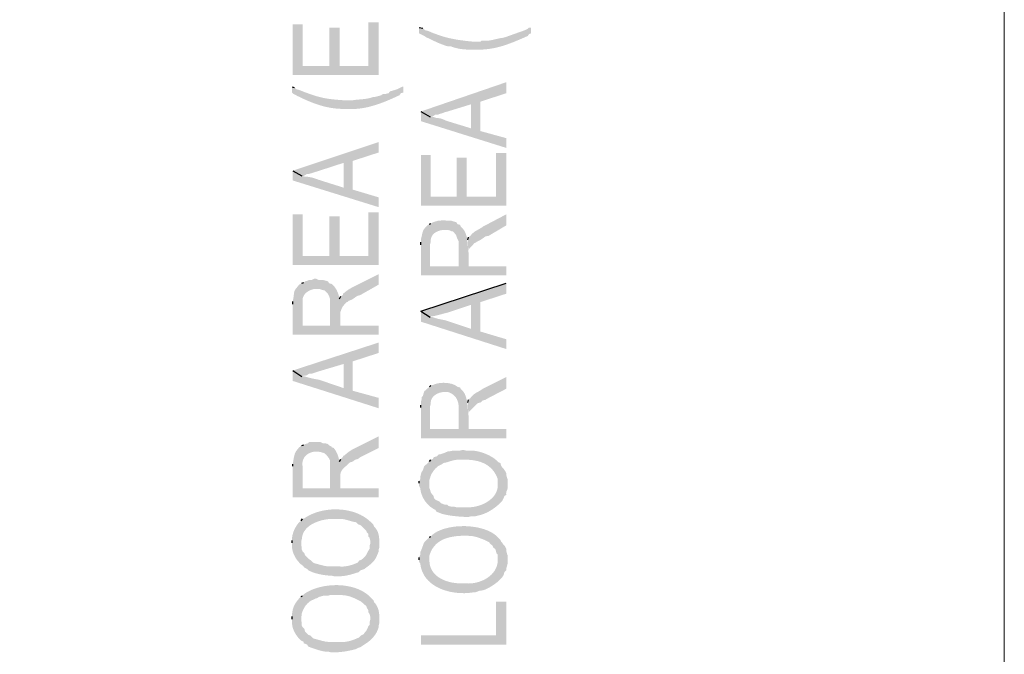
# Model space of a CAD drawing. Header units: millimetres. Extents: x 5 to 204, y 5 to 291.
# Tile 31 of 52: x 179 to 204, y 150 to 166. Entities that reach past the tile are written whole.
import ezdxf

# ---------------------------------------------------------------- set-up
doc = ezdxf.new("R2010")
doc.units = ezdxf.units.MM
doc.header["$MEASUREMENT"] = 0
doc.layers.get('0').update_dxf_attribs({"linetype": 'CONTINUOUS'})

msp = doc.modelspace()

# ---------------------------------------------------------------- hatches: boundary and pattern name
at = {"true_color": 0x000007}
for points in [[(186.361, 165.993), (186.361, 164.702), (188.546, 164.702), (188.546, 166.043), (188.281, 166.043), (188.281, 164.934), (187.553, 164.934), (187.553, 165.91), (187.288, 165.91), (187.288, 164.934), (186.61, 164.934), (186.61, 165.993)], [(189.571, 165.91), (189.571, 165.761), (189.638, 165.728), (189.704, 165.695), (189.753, 165.662), (189.753, 165.662), (189.776, 165.652), (189.798, 165.642), (189.819, 165.632), (189.84, 165.622), (189.86, 165.612), (189.88, 165.603), (189.9, 165.593), (189.919, 165.584), (189.938, 165.575), (189.957, 165.566), (189.976, 165.557), (189.995, 165.548), (190.015, 165.54), (190.034, 165.531), (190.054, 165.522), (190.073, 165.514), (190.094, 165.505), (190.114, 165.497), (190.135, 165.488), (190.157, 165.48), (190.179, 165.472), (190.202, 165.463), (190.225, 165.455), (190.25, 165.447), (190.25, 165.447), (190.316, 165.43), (190.382, 165.43), (190.382, 165.43), (190.403, 165.422), (190.424, 165.415), (190.444, 165.408), (190.465, 165.401), (190.486, 165.395), (190.507, 165.39), (190.527, 165.384), (190.548, 165.38), (190.569, 165.375), (190.59, 165.371), (190.611, 165.367), (190.633, 165.364), (190.654, 165.361), (190.675, 165.359), (190.697, 165.356), (190.718, 165.354), (190.74, 165.353), (190.762, 165.351), (190.783, 165.35), (190.805, 165.349), (190.828, 165.348), (190.85, 165.348), (190.873, 165.348), (190.895, 165.348), (190.895, 165.348), (191.011, 165.348), (191.011, 165.348), (191.072, 165.347), (191.133, 165.347), (191.192, 165.35), (191.25, 165.354), (191.308, 165.36), (191.364, 165.367), (191.42, 165.376), (191.476, 165.386), (191.53, 165.398), (191.584, 165.411), (191.638, 165.425), (191.691, 165.441), (191.745, 165.457), (191.798, 165.475), (191.85, 165.494), (191.903, 165.513), (191.956, 165.534), (192.009, 165.555), (192.062, 165.577), (192.116, 165.599), (192.17, 165.622), (192.224, 165.646), (192.279, 165.67), (192.335, 165.695), (192.335, 165.695), (192.368, 165.745), (192.417, 165.761), (192.417, 165.91), (192.368, 165.91), (192.335, 165.877), (192.269, 165.844), (192.269, 165.844), (192.246, 165.836), (192.225, 165.828), (192.204, 165.821), (192.184, 165.813), (192.164, 165.806), (192.145, 165.8), (192.126, 165.793), (192.108, 165.786), (192.09, 165.78), (192.072, 165.774), (192.054, 165.768), (192.037, 165.761), (192.019, 165.755), (192.002, 165.749), (191.984, 165.743), (191.966, 165.736), (191.947, 165.73), (191.929, 165.723), (191.91, 165.716), (191.89, 165.709), (191.87, 165.702), (191.849, 165.694), (191.828, 165.687), (191.805, 165.679), (191.805, 165.679), (191.756, 165.662), (191.689, 165.645), (191.689, 165.645), (191.669, 165.643), (191.648, 165.64), (191.627, 165.637), (191.607, 165.633), (191.586, 165.628), (191.565, 165.623), (191.544, 165.619), (191.523, 165.614), (191.502, 165.609), (191.48, 165.603), (191.459, 165.599), (191.437, 165.594), (191.415, 165.589), (191.393, 165.585), (191.371, 165.581), (191.349, 165.578), (191.326, 165.575), (191.303, 165.573), (191.28, 165.572), (191.257, 165.572), (191.233, 165.572), (191.209, 165.573), (191.185, 165.576), (191.16, 165.579), (191.16, 165.579), (191.127, 165.546), (190.994, 165.546), (190.994, 165.546), (190.932, 165.552), (190.872, 165.558), (190.815, 165.564), (190.76, 165.57), (190.708, 165.577), (190.657, 165.583), (190.608, 165.59), (190.56, 165.597), (190.513, 165.605), (190.468, 165.613), (190.423, 165.622), (190.378, 165.631), (190.334, 165.641), (190.289, 165.652), (190.244, 165.664), (190.199, 165.677), (190.153, 165.691), (190.106, 165.707), (190.057, 165.723), (190.007, 165.741), (189.955, 165.76), (189.901, 165.781), (189.845, 165.804), (189.787, 165.827), (189.787, 165.827), (189.72, 165.844), (189.671, 165.894)], [(189.621, 163.776), (189.853, 163.643), (189.869, 163.643), (189.936, 163.66), (189.985, 163.693), (190.051, 163.693), (190.084, 163.71), (190.151, 163.726), (190.233, 163.759), (190.3, 163.776), (190.895, 163.958), (190.895, 163.346), (191.127, 164.024), (191.789, 164.239), (191.789, 164.52)], [(186.345, 164.404), (186.345, 164.256), (186.378, 164.222), (186.378, 164.222), (186.43, 164.196), (186.482, 164.169), (186.534, 164.144), (186.586, 164.118), (186.639, 164.094), (186.692, 164.07), (186.745, 164.047), (186.798, 164.025), (186.852, 164.003), (186.906, 163.983), (186.96, 163.964), (187.015, 163.945), (187.07, 163.928), (187.125, 163.913), (187.181, 163.898), (187.237, 163.885), (187.294, 163.874), (187.351, 163.864), (187.408, 163.856), (187.466, 163.849), (187.524, 163.845), (187.583, 163.842), (187.642, 163.841), (187.702, 163.842), (187.702, 163.842), (187.784, 163.842), (187.784, 163.842), (187.839, 163.839), (187.893, 163.838), (187.948, 163.84), (188.003, 163.844), (188.058, 163.849), (188.114, 163.857), (188.17, 163.866), (188.226, 163.877), (188.282, 163.889), (188.337, 163.903), (188.393, 163.919), (188.448, 163.935), (188.504, 163.953), (188.558, 163.971), (188.613, 163.991), (188.667, 164.011), (188.72, 164.032), (188.773, 164.054), (188.826, 164.076), (188.877, 164.098), (188.928, 164.121), (188.978, 164.144), (189.027, 164.167), (189.075, 164.189), (189.075, 164.189), (189.108, 164.239), (189.174, 164.256), (189.174, 164.404), (189.141, 164.404), (189.075, 164.371), (189.009, 164.338), (188.959, 164.322), (188.843, 164.289), (188.794, 164.239), (188.728, 164.222), (188.661, 164.222), (188.612, 164.189), (188.562, 164.173), (188.43, 164.14), (188.397, 164.14), (188.397, 164.14), (188.374, 164.132), (188.351, 164.125), (188.328, 164.119), (188.305, 164.113), (188.281, 164.108), (188.258, 164.104), (188.235, 164.1), (188.212, 164.096), (188.188, 164.093), (188.165, 164.091), (188.142, 164.088), (188.12, 164.086), (188.097, 164.084), (188.074, 164.082), (188.052, 164.08), (188.03, 164.078), (188.009, 164.077), (187.987, 164.075), (187.966, 164.072), (187.945, 164.07), (187.925, 164.067), (187.905, 164.064), (187.886, 164.061), (187.867, 164.057), (187.867, 164.057), (187.718, 164.057), (187.718, 164.057), (187.654, 164.061), (187.593, 164.065), (187.535, 164.07), (187.481, 164.074), (187.428, 164.079), (187.379, 164.084), (187.331, 164.09), (187.284, 164.096), (187.24, 164.103), (187.196, 164.11), (187.153, 164.118), (187.11, 164.127), (187.068, 164.137), (187.025, 164.148), (186.982, 164.159), (186.939, 164.172), (186.894, 164.186), (186.848, 164.201), (186.8, 164.218), (186.751, 164.236), (186.699, 164.255), (186.645, 164.275), (186.587, 164.298), (186.527, 164.322), (186.527, 164.322), (186.461, 164.338), (186.395, 164.388)], [(189.621, 163.776), (189.621, 163.528), (191.789, 162.849), (191.789, 163.097), (191.127, 163.279), (191.127, 164.024), (190.895, 163.346), (190.25, 163.544), (190.25, 163.544), (190.226, 163.556), (190.205, 163.566), (190.185, 163.574), (190.167, 163.581), (190.15, 163.587), (190.135, 163.592), (190.122, 163.596), (190.109, 163.599), (190.097, 163.602), (190.086, 163.604), (190.076, 163.605), (190.066, 163.606), (190.056, 163.607), (190.046, 163.608), (190.037, 163.609), (190.027, 163.61), (190.016, 163.612), (190.006, 163.614), (189.994, 163.617), (189.981, 163.62), (189.968, 163.624), (189.953, 163.629), (189.937, 163.636), (189.919, 163.643), (189.919, 163.643), (189.853, 163.643)], [(186.361, 162.27), (186.593, 162.138), (186.643, 162.138), (186.726, 162.187), (186.775, 162.187), (187.04, 162.27), (187.652, 162.469), (187.652, 161.84), (187.884, 162.518), (188.546, 162.733), (188.546, 162.998)], [(189.621, 162.667), (189.621, 161.377), (191.789, 161.377), (191.789, 162.717), (191.524, 162.717), (191.524, 161.608), (190.779, 161.608), (190.779, 162.601), (190.531, 162.601), (190.531, 161.608), (189.869, 161.608), (189.869, 162.667)], [(186.361, 162.27), (186.361, 162.022), (188.546, 161.343), (188.546, 161.592), (187.884, 161.79), (187.884, 162.518), (187.652, 161.84), (187.023, 162.038), (187.023, 162.038), (187.007, 162.044), (186.991, 162.05), (186.974, 162.056), (186.958, 162.062), (186.943, 162.067), (186.927, 162.072), (186.911, 162.077), (186.896, 162.082), (186.881, 162.086), (186.865, 162.091), (186.85, 162.095), (186.835, 162.098), (186.82, 162.102), (186.805, 162.105), (186.791, 162.108), (186.776, 162.111), (186.761, 162.113), (186.746, 162.115), (186.732, 162.117), (186.717, 162.118), (186.703, 162.12), (186.688, 162.12), (186.674, 162.121), (186.659, 162.121), (186.659, 162.121), (186.593, 162.138)], [(186.361, 161.161), (186.361, 159.871), (188.546, 159.871), (188.546, 161.211), (188.281, 161.211), (188.281, 160.102), (187.553, 160.102), (187.553, 161.112), (187.288, 161.112), (187.288, 160.102), (186.61, 160.102), (186.61, 161.161)], [(190.812, 160.516), (190.829, 160.102), (190.829, 160.235), (190.846, 160.284), (190.928, 160.367), (190.978, 160.433), (190.994, 160.433), (191.044, 160.466), (191.077, 160.483), (191.143, 160.516), (191.193, 160.549), (191.259, 160.599), (191.342, 160.615), (191.789, 160.88), (191.789, 161.161), (191.193, 160.847), (191.193, 160.847), (191.177, 160.835), (191.161, 160.824), (191.146, 160.814), (191.131, 160.805), (191.116, 160.796), (191.102, 160.788), (191.088, 160.78), (191.075, 160.772), (191.062, 160.765), (191.049, 160.758), (191.036, 160.751), (191.023, 160.744), (191.011, 160.736), (190.999, 160.729), (190.987, 160.721), (190.975, 160.712), (190.963, 160.703), (190.951, 160.693), (190.939, 160.683), (190.927, 160.672), (190.915, 160.659), (190.903, 160.646), (190.891, 160.631), (190.879, 160.615), (190.879, 160.615), (190.829, 160.582)], [(189.621, 160.384), (189.621, 159.606), (191.789, 159.606), (191.789, 159.838), (190.829, 159.838), (190.829, 160.102), (190.829, 160.102), (190.825, 160.134), (190.822, 160.166), (190.82, 160.199), (190.818, 160.232), (190.816, 160.266), (190.814, 160.3), (190.813, 160.335), (190.811, 160.369), (190.808, 160.403), (190.806, 160.438), (190.802, 160.472), (190.798, 160.506), (190.793, 160.539), (190.787, 160.572), (190.779, 160.604), (190.77, 160.636), (190.76, 160.666), (190.748, 160.696), (190.734, 160.724), (190.718, 160.752), (190.699, 160.778), (190.679, 160.802), (190.656, 160.826), (190.63, 160.847), (190.63, 160.847), (190.614, 160.897), (190.597, 160.897), (190.581, 159.838), (189.853, 159.838), (189.853, 160.384), (189.836, 160.913), (189.787, 160.88), (189.787, 160.88), (189.769, 160.864), (189.753, 160.849), (189.739, 160.834), (189.726, 160.82), (189.715, 160.806), (189.705, 160.793), (189.696, 160.78), (189.689, 160.768), (189.682, 160.756), (189.676, 160.743), (189.671, 160.731), (189.667, 160.719), (189.663, 160.706), (189.659, 160.694), (189.656, 160.68), (189.653, 160.667), (189.65, 160.653), (189.647, 160.638), (189.644, 160.623), (189.64, 160.607), (189.636, 160.59), (189.632, 160.572), (189.627, 160.553), (189.621, 160.533), (189.621, 160.533), (189.621, 160.45)], [(189.836, 160.913), (189.853, 160.384), (189.853, 160.4), (189.869, 160.466), (189.869, 160.466), (189.868, 160.491), (189.87, 160.514), (189.873, 160.536), (189.878, 160.557), (189.885, 160.578), (189.893, 160.597), (189.904, 160.615), (189.915, 160.632), (189.928, 160.648), (189.943, 160.663), (189.958, 160.677), (189.975, 160.69), (189.992, 160.702), (190.011, 160.713), (190.03, 160.722), (190.049, 160.731), (190.07, 160.739), (190.09, 160.746), (190.111, 160.751), (190.132, 160.756), (190.154, 160.76), (190.175, 160.762), (190.196, 160.764), (190.217, 160.764), (190.217, 160.764), (190.3, 160.764), (190.366, 160.748), (190.399, 160.731), (190.432, 160.731), (190.515, 160.632), (190.531, 160.582), (190.548, 160.533), (190.581, 160.466), (190.581, 159.838), (190.597, 160.897), (190.548, 160.913), (190.515, 160.963), (190.448, 160.979), (190.399, 160.996), (190.283, 160.996), (190.217, 161.012), (190.167, 161.012), (190.101, 160.996), (190.051, 160.996), (189.985, 160.979), (189.936, 160.963), (189.869, 160.93)], [(186.361, 158.878), (186.361, 158.1), (188.546, 158.1), (188.546, 158.332), (187.569, 158.332), (187.569, 158.613), (187.569, 158.613), (187.571, 158.643), (187.573, 158.673), (187.574, 158.704), (187.574, 158.735), (187.574, 158.767), (187.574, 158.799), (187.573, 158.832), (187.571, 158.865), (187.568, 158.897), (187.564, 158.93), (187.56, 158.963), (187.555, 158.996), (187.549, 159.028), (187.542, 159.06), (187.533, 159.092), (187.524, 159.123), (187.514, 159.154), (187.502, 159.183), (187.489, 159.212), (187.475, 159.24), (187.459, 159.267), (187.442, 159.293), (187.424, 159.318), (187.404, 159.341), (187.404, 159.341), (187.354, 159.391), (187.305, 158.332), (186.61, 158.332), (186.61, 158.878), (186.593, 159.407), (186.527, 159.374), (186.527, 159.374), (186.509, 159.353), (186.493, 159.334), (186.479, 159.317), (186.467, 159.302), (186.455, 159.288), (186.446, 159.276), (186.437, 159.265), (186.43, 159.255), (186.423, 159.246), (186.418, 159.237), (186.413, 159.228), (186.409, 159.219), (186.406, 159.21), (186.403, 159.201), (186.4, 159.191), (186.398, 159.18), (186.396, 159.167), (186.394, 159.153), (186.392, 159.138), (186.39, 159.12), (186.388, 159.101), (186.385, 159.079), (186.382, 159.054), (186.378, 159.027), (186.378, 159.027), (186.361, 158.944)], [(186.593, 159.407), (186.61, 158.878), (186.61, 158.961), (186.61, 158.961), (186.61, 158.981), (186.612, 159.001), (186.616, 159.02), (186.62, 159.038), (186.626, 159.056), (186.633, 159.072), (186.641, 159.089), (186.65, 159.104), (186.659, 159.119), (186.67, 159.133), (186.682, 159.147), (186.694, 159.159), (186.708, 159.171), (186.722, 159.183), (186.737, 159.193), (186.752, 159.203), (186.768, 159.213), (186.784, 159.221), (186.801, 159.229), (186.818, 159.237), (186.836, 159.243), (186.854, 159.249), (186.872, 159.254), (186.891, 159.259), (186.891, 159.259), (187.056, 159.259), (187.106, 159.242), (187.172, 159.225), (187.255, 159.143), (187.288, 159.077), (187.305, 159.027), (187.305, 158.332), (187.354, 159.391), (187.288, 159.407), (187.255, 159.457), (187.205, 159.474), (187.139, 159.49), (187.023, 159.49), (186.957, 159.523), (186.908, 159.523), (186.841, 159.49), (186.775, 159.49), (186.742, 159.474), (186.676, 159.457), (186.643, 159.424)], [(187.553, 159.01), (187.569, 158.613), (187.569, 158.663), (187.569, 158.663), (187.575, 158.681), (187.581, 158.697), (187.586, 158.712), (187.591, 158.726), (187.595, 158.739), (187.6, 158.751), (187.604, 158.762), (187.609, 158.772), (187.613, 158.782), (187.618, 158.791), (187.622, 158.799), (187.627, 158.808), (187.633, 158.816), (187.638, 158.824), (187.645, 158.832), (187.651, 158.841), (187.659, 158.849), (187.667, 158.858), (187.676, 158.868), (187.686, 158.878), (187.697, 158.889), (187.708, 158.901), (187.721, 158.914), (187.735, 158.928), (187.735, 158.928), (187.751, 158.928), (187.784, 158.961), (187.784, 158.961), (187.806, 158.969), (187.826, 158.977), (187.843, 158.985), (187.859, 158.992), (187.874, 159), (187.887, 159.007), (187.899, 159.014), (187.909, 159.021), (187.919, 159.028), (187.929, 159.035), (187.937, 159.041), (187.946, 159.048), (187.954, 159.054), (187.962, 159.06), (187.971, 159.065), (187.979, 159.071), (187.989, 159.076), (187.999, 159.082), (188.009, 159.087), (188.021, 159.092), (188.034, 159.096), (188.049, 159.101), (188.065, 159.105), (188.082, 159.11), (188.082, 159.11), (188.546, 159.374), (188.546, 159.639), (187.95, 159.341), (187.95, 159.341), (187.938, 159.335), (187.925, 159.329), (187.913, 159.323), (187.9, 159.316), (187.888, 159.31), (187.876, 159.304), (187.863, 159.297), (187.851, 159.29), (187.839, 159.284), (187.827, 159.277), (187.815, 159.27), (187.803, 159.263), (187.791, 159.255), (187.779, 159.248), (187.768, 159.24), (187.756, 159.232), (187.745, 159.224), (187.734, 159.216), (187.722, 159.207), (187.711, 159.198), (187.7, 159.189), (187.69, 159.179), (187.679, 159.169), (187.669, 159.159), (187.669, 159.159), (187.652, 159.159), (187.636, 159.11), (187.586, 159.077)], [(189.621, 158.696), (189.853, 158.547), (189.869, 158.564), (189.869, 158.564), (189.881, 158.564), (189.894, 158.565), (189.908, 158.567), (189.924, 158.57), (189.941, 158.573), (189.96, 158.577), (189.979, 158.581), (189.999, 158.586), (190.02, 158.591), (190.041, 158.596), (190.063, 158.601), (190.084, 158.607), (190.106, 158.613), (190.128, 158.619), (190.149, 158.624), (190.17, 158.63), (190.19, 158.635), (190.209, 158.64), (190.227, 158.645), (190.245, 158.65), (190.261, 158.654), (190.275, 158.657), (190.288, 158.661), (190.3, 158.663), (190.3, 158.663), (190.895, 158.861), (190.895, 158.249), (191.127, 158.928), (191.789, 159.143), (191.789, 159.407)], [(189.621, 158.696), (189.621, 158.431), (191.789, 157.736), (191.789, 157.985), (191.127, 158.183), (191.127, 158.928), (190.895, 158.249), (190.25, 158.464), (190.25, 158.464), (190.239, 158.467), (190.227, 158.469), (190.215, 158.471), (190.201, 158.474), (190.187, 158.477), (190.173, 158.48), (190.157, 158.483), (190.142, 158.486), (190.126, 158.489), (190.11, 158.492), (190.094, 158.496), (190.078, 158.5), (190.062, 158.503), (190.046, 158.507), (190.031, 158.511), (190.016, 158.515), (190.001, 158.519), (189.987, 158.523), (189.973, 158.527), (189.961, 158.531), (189.949, 158.535), (189.938, 158.539), (189.928, 158.543), (189.919, 158.547), (189.919, 158.547), (189.853, 158.547)], [(186.361, 157.19), (186.593, 157.041), (186.643, 157.058), (186.676, 157.058), (186.726, 157.074), (186.775, 157.108), (186.841, 157.108), (187.04, 157.174), (187.652, 157.356), (187.652, 156.744), (187.884, 157.422), (188.546, 157.637), (188.546, 157.902)], [(186.361, 157.19), (186.361, 156.926), (188.546, 156.231), (188.546, 156.495), (187.884, 156.677), (187.884, 157.422), (187.652, 156.744), (187.023, 156.959), (187.023, 156.959), (187.007, 156.961), (186.991, 156.963), (186.974, 156.966), (186.958, 156.968), (186.943, 156.971), (186.927, 156.974), (186.911, 156.977), (186.896, 156.98), (186.881, 156.983), (186.865, 156.987), (186.85, 156.99), (186.835, 156.994), (186.82, 156.997), (186.805, 157.001), (186.791, 157.005), (186.776, 157.009), (186.761, 157.013), (186.746, 157.017), (186.732, 157.021), (186.717, 157.025), (186.703, 157.029), (186.688, 157.033), (186.674, 157.037), (186.659, 157.041), (186.659, 157.041), (186.593, 157.041)], [(190.812, 156.38), (190.829, 155.966), (190.829, 156.115), (190.846, 156.148), (191.044, 156.346), (191.077, 156.363), (191.143, 156.38), (191.193, 156.429), (191.259, 156.446), (191.342, 156.495), (191.789, 156.727), (191.789, 157.025), (191.193, 156.727), (191.193, 156.727), (191.177, 156.715), (191.161, 156.704), (191.146, 156.694), (191.131, 156.685), (191.116, 156.676), (191.102, 156.668), (191.088, 156.66), (191.075, 156.652), (191.062, 156.645), (191.049, 156.638), (191.036, 156.631), (191.023, 156.624), (191.011, 156.616), (190.999, 156.609), (190.987, 156.601), (190.975, 156.592), (190.963, 156.583), (190.951, 156.573), (190.939, 156.563), (190.927, 156.552), (190.915, 156.539), (190.903, 156.526), (190.891, 156.511), (190.879, 156.495), (190.879, 156.495), (190.829, 156.446)], [(189.621, 156.247), (189.621, 155.469), (191.789, 155.469), (191.789, 155.701), (190.829, 155.701), (190.829, 155.966), (190.829, 155.966), (190.825, 155.995), (190.822, 156.026), (190.82, 156.058), (190.818, 156.09), (190.816, 156.123), (190.814, 156.157), (190.813, 156.191), (190.811, 156.226), (190.808, 156.26), (190.806, 156.295), (190.802, 156.33), (190.798, 156.365), (190.793, 156.4), (190.787, 156.434), (190.779, 156.467), (190.77, 156.5), (190.76, 156.532), (190.748, 156.564), (190.734, 156.594), (190.718, 156.623), (190.699, 156.652), (190.679, 156.678), (190.656, 156.703), (190.63, 156.727), (190.63, 156.727), (190.614, 156.76), (190.597, 156.76), (190.581, 155.701), (189.853, 155.701), (189.853, 156.247), (189.836, 156.777), (189.704, 156.661), (189.687, 156.611), (189.671, 156.545), (189.638, 156.512), (189.638, 156.462), (189.621, 156.396), (189.621, 156.313)], [(189.836, 156.777), (189.853, 156.247), (189.853, 156.28), (189.869, 156.346), (189.869, 156.346), (189.868, 156.369), (189.87, 156.391), (189.873, 156.411), (189.878, 156.432), (189.885, 156.451), (189.893, 156.47), (189.904, 156.488), (189.915, 156.505), (189.928, 156.521), (189.943, 156.536), (189.958, 156.55), (189.975, 156.564), (189.992, 156.576), (190.011, 156.588), (190.03, 156.598), (190.049, 156.607), (190.07, 156.616), (190.09, 156.623), (190.111, 156.63), (190.132, 156.635), (190.154, 156.639), (190.175, 156.642), (190.196, 156.644), (190.217, 156.644), (190.217, 156.644), (190.3, 156.644), (190.3, 156.644), (190.322, 156.638), (190.343, 156.63), (190.363, 156.622), (190.382, 156.613), (190.401, 156.603), (190.418, 156.592), (190.434, 156.581), (190.45, 156.568), (190.464, 156.555), (190.478, 156.542), (190.49, 156.527), (190.502, 156.512), (190.513, 156.496), (190.523, 156.48), (190.533, 156.462), (190.541, 156.444), (190.549, 156.426), (190.555, 156.407), (190.562, 156.387), (190.567, 156.367), (190.571, 156.346), (190.575, 156.325), (190.578, 156.303), (190.581, 156.28), (190.581, 156.28), (190.581, 155.701), (190.597, 156.76), (190.548, 156.777), (190.548, 156.777), (190.53, 156.791), (190.511, 156.804), (190.49, 156.815), (190.468, 156.826), (190.444, 156.836), (190.419, 156.845), (190.394, 156.853), (190.367, 156.859), (190.339, 156.865), (190.311, 156.87), (190.283, 156.873), (190.254, 156.876), (190.225, 156.877), (190.196, 156.878), (190.167, 156.877), (190.138, 156.876), (190.11, 156.873), (190.082, 156.87), (190.055, 156.865), (190.029, 156.859), (190.004, 156.853), (189.98, 156.845), (189.957, 156.836), (189.936, 156.826), (189.936, 156.826), (189.869, 156.81)], [(187.553, 154.874), (187.569, 154.46), (187.569, 154.543), (187.586, 154.609), (187.602, 154.642), (187.636, 154.692), (187.669, 154.725), (187.735, 154.775), (187.818, 154.857), (187.884, 154.874), (187.95, 154.923), (188.016, 154.94), (188.082, 154.99), (188.546, 155.221), (188.546, 155.519), (187.95, 155.221), (187.95, 155.221), (187.938, 155.215), (187.925, 155.209), (187.913, 155.202), (187.9, 155.195), (187.888, 155.188), (187.876, 155.181), (187.863, 155.174), (187.851, 155.166), (187.839, 155.158), (187.827, 155.151), (187.815, 155.143), (187.803, 155.134), (187.791, 155.126), (187.779, 155.118), (187.768, 155.109), (187.756, 155.1), (187.745, 155.091), (187.734, 155.082), (187.722, 155.072), (187.711, 155.063), (187.7, 155.053), (187.69, 155.043), (187.679, 155.033), (187.669, 155.023), (187.669, 155.023), (187.652, 155.023), (187.636, 154.99), (187.586, 154.94)], [(186.361, 154.758), (186.361, 153.964), (188.546, 153.964), (188.546, 154.195), (187.569, 154.195), (187.569, 154.46), (187.569, 154.46), (187.571, 154.49), (187.573, 154.52), (187.574, 154.551), (187.574, 154.583), (187.574, 154.616), (187.574, 154.649), (187.573, 154.682), (187.571, 154.716), (187.568, 154.75), (187.564, 154.785), (187.56, 154.819), (187.555, 154.853), (187.549, 154.887), (187.542, 154.921), (187.533, 154.954), (187.524, 154.987), (187.514, 155.019), (187.502, 155.051), (187.489, 155.082), (187.475, 155.112), (187.459, 155.141), (187.442, 155.169), (187.424, 155.196), (187.404, 155.221), (187.404, 155.221), (187.354, 155.238), (187.354, 155.254), (187.305, 154.195), (186.61, 154.195), (186.61, 154.758), (186.593, 155.287), (186.527, 155.238), (186.527, 155.238), (186.513, 155.222), (186.5, 155.207), (186.489, 155.193), (186.478, 155.18), (186.468, 155.168), (186.459, 155.156), (186.451, 155.145), (186.444, 155.134), (186.438, 155.123), (186.432, 155.112), (186.426, 155.102), (186.421, 155.091), (186.417, 155.08), (186.413, 155.069), (186.409, 155.057), (186.406, 155.044), (186.402, 155.031), (186.399, 155.017), (186.396, 155.002), (186.393, 154.985), (186.389, 154.968), (186.386, 154.949), (186.382, 154.929), (186.378, 154.907), (186.378, 154.907), (186.361, 154.808)], [(186.593, 155.287), (186.61, 154.758), (186.61, 154.775), (186.61, 154.775), (186.607, 154.809), (186.608, 154.842), (186.612, 154.873), (186.619, 154.902), (186.629, 154.93), (186.641, 154.957), (186.655, 154.981), (186.672, 155.004), (186.691, 155.025), (186.712, 155.044), (186.735, 155.061), (186.759, 155.076), (186.784, 155.09), (186.811, 155.102), (186.838, 155.111), (186.867, 155.119), (186.896, 155.125), (186.926, 155.128), (186.956, 155.13), (186.987, 155.129), (187.017, 155.127), (187.047, 155.122), (187.077, 155.115), (187.106, 155.105), (187.106, 155.105), (187.172, 155.089), (187.172, 155.072), (187.205, 155.056), (187.205, 155.056), (187.223, 155.036), (187.239, 155.018), (187.252, 155.001), (187.264, 154.985), (187.275, 154.971), (187.284, 154.957), (187.291, 154.944), (187.297, 154.932), (187.302, 154.92), (187.306, 154.909), (187.309, 154.898), (187.311, 154.886), (187.312, 154.875), (187.313, 154.863), (187.312, 154.851), (187.312, 154.838), (187.311, 154.824), (187.31, 154.809), (187.309, 154.793), (187.308, 154.776), (187.306, 154.758), (187.306, 154.738), (187.305, 154.716), (187.305, 154.692), (187.305, 154.692), (187.305, 154.195), (187.354, 155.254), (187.288, 155.287), (187.255, 155.321), (187.205, 155.337), (187.139, 155.337), (187.073, 155.37), (186.775, 155.37), (186.742, 155.337), (186.676, 155.321), (186.643, 155.304)], [(189.836, 154.874), (189.836, 154.328), (189.836, 154.41), (189.853, 154.46), (189.853, 154.46), (189.855, 154.473), (189.859, 154.486), (189.863, 154.5), (189.869, 154.514), (189.875, 154.529), (189.882, 154.544), (189.89, 154.559), (189.898, 154.575), (189.907, 154.59), (189.917, 154.606), (189.927, 154.621), (189.938, 154.636), (189.949, 154.651), (189.96, 154.665), (189.972, 154.679), (189.984, 154.693), (189.996, 154.706), (190.009, 154.718), (190.021, 154.73), (190.034, 154.741), (190.047, 154.751), (190.059, 154.76), (190.072, 154.768), (190.084, 154.775), (190.084, 154.775), (190.151, 154.808), (190.2, 154.841), (190.2, 154.841), (190.215, 154.843), (190.229, 154.846), (190.244, 154.849), (190.258, 154.853), (190.273, 154.856), (190.288, 154.861), (190.302, 154.865), (190.317, 154.87), (190.332, 154.874), (190.347, 154.879), (190.363, 154.884), (190.378, 154.888), (190.394, 154.893), (190.41, 154.897), (190.425, 154.902), (190.442, 154.906), (190.458, 154.909), (190.475, 154.913), (190.492, 154.916), (190.509, 154.918), (190.526, 154.921), (190.544, 154.922), (190.562, 154.923), (190.581, 154.923), (190.581, 154.923), (190.746, 154.923), (190.746, 154.923), (190.792, 154.923), (190.836, 154.921), (190.881, 154.918), (190.925, 154.913), (190.968, 154.907), (191.01, 154.899), (191.052, 154.89), (191.093, 154.879), (191.133, 154.867), (191.172, 154.852), (191.21, 154.836), (191.247, 154.818), (191.282, 154.798), (191.317, 154.776), (191.35, 154.751), (191.381, 154.725), (191.411, 154.696), (191.44, 154.665), (191.467, 154.632), (191.492, 154.596), (191.515, 154.558), (191.536, 154.517), (191.556, 154.473), (191.574, 154.427), (191.574, 154.427), (191.574, 154.311), (191.59, 154.857), (191.54, 154.907), (191.54, 154.907), (191.519, 154.925), (191.496, 154.943), (191.472, 154.961), (191.446, 154.978), (191.42, 154.995), (191.392, 155.011), (191.363, 155.026), (191.334, 155.041), (191.304, 155.055), (191.273, 155.069), (191.241, 155.081), (191.21, 155.093), (191.177, 155.104), (191.145, 155.114), (191.112, 155.123), (191.08, 155.131), (191.047, 155.138), (191.015, 155.144), (190.982, 155.149), (190.951, 155.153), (190.919, 155.155), (190.889, 155.157), (190.858, 155.156), (190.829, 155.155), (190.829, 155.155), (190.763, 155.155), (190.697, 155.172), (190.68, 155.172), (190.614, 155.155), (190.432, 155.155), (190.366, 155.139), (190.316, 155.139), (190.2, 155.089), (190.101, 155.056), (190.068, 155.056), (190.018, 155.006), (189.952, 154.99), (189.919, 154.94), (189.869, 154.923)], [(189.571, 154.328), (189.571, 154.262), (189.605, 154.195), (189.605, 154.195), (189.607, 154.168), (189.611, 154.141), (189.617, 154.114), (189.624, 154.087), (189.632, 154.06), (189.641, 154.033), (189.651, 154.007), (189.663, 153.98), (189.676, 153.954), (189.689, 153.929), (189.704, 153.904), (189.72, 153.879), (189.737, 153.855), (189.756, 153.832), (189.775, 153.809), (189.795, 153.787), (189.815, 153.766), (189.837, 153.746), (189.86, 153.727), (189.883, 153.709), (189.908, 153.693), (189.933, 153.677), (189.959, 153.662), (189.985, 153.649), (189.985, 153.649), (190.018, 153.6), (190.068, 153.583), (190.068, 153.583), (190.088, 153.573), (190.111, 153.564), (190.136, 153.554), (190.163, 153.546), (190.193, 153.538), (190.224, 153.53), (190.257, 153.523), (190.291, 153.516), (190.326, 153.51), (190.362, 153.504), (190.399, 153.499), (190.436, 153.494), (190.473, 153.49), (190.511, 153.486), (190.547, 153.482), (190.584, 153.479), (190.62, 153.476), (190.654, 153.474), (190.688, 153.472), (190.72, 153.47), (190.75, 153.469), (190.779, 153.468), (190.805, 153.468), (190.829, 153.467), (190.829, 153.467), (190.895, 153.484), (190.994, 153.484), (191.061, 153.5), (191.061, 153.5), (191.092, 153.507), (191.122, 153.515), (191.152, 153.524), (191.182, 153.533), (191.211, 153.544), (191.24, 153.555), (191.269, 153.568), (191.297, 153.581), (191.325, 153.595), (191.352, 153.609), (191.379, 153.625), (191.406, 153.641), (191.432, 153.658), (191.458, 153.676), (191.483, 153.694), (191.508, 153.712), (191.532, 153.732), (191.556, 153.752), (191.58, 153.772), (191.603, 153.793), (191.625, 153.814), (191.647, 153.836), (191.668, 153.858), (191.689, 153.881), (191.689, 153.881), (191.723, 153.947), (191.739, 153.997), (191.789, 154.03), (191.789, 154.03), (191.787, 154.045), (191.786, 154.059), (191.786, 154.071), (191.787, 154.082), (191.788, 154.091), (191.789, 154.099), (191.791, 154.107), (191.794, 154.114), (191.796, 154.12), (191.799, 154.127), (191.802, 154.133), (191.805, 154.14), (191.808, 154.147), (191.811, 154.154), (191.814, 154.163), (191.817, 154.172), (191.819, 154.183), (191.821, 154.195), (191.823, 154.209), (191.824, 154.225), (191.824, 154.243), (191.824, 154.263), (191.823, 154.286), (191.822, 154.311), (191.822, 154.311), (191.822, 154.427), (191.805, 154.477), (191.789, 154.543), (191.789, 154.576), (191.756, 154.642), (191.723, 154.692), (191.689, 154.725), (191.656, 154.775), (191.64, 154.841), (191.59, 154.857), (191.574, 154.311), (191.574, 154.278), (191.574, 154.278), (191.571, 154.231), (191.564, 154.186), (191.552, 154.143), (191.536, 154.102), (191.517, 154.063), (191.493, 154.025), (191.466, 153.989), (191.436, 153.956), (191.403, 153.924), (191.368, 153.895), (191.33, 153.867), (191.29, 153.842), (191.249, 153.818), (191.205, 153.797), (191.161, 153.779), (191.115, 153.762), (191.069, 153.748), (191.022, 153.736), (190.975, 153.726), (190.928, 153.719), (190.882, 153.715), (190.836, 153.712), (190.79, 153.713), (190.746, 153.716), (190.746, 153.716), (190.515, 153.716), (190.448, 153.732), (190.382, 153.732), (190.316, 153.749), (190.283, 153.782), (190.217, 153.782), (190.134, 153.815), (190.084, 153.864), (190.002, 153.898), (189.952, 153.947), (189.936, 154.013), (189.902, 154.046), (189.869, 154.096), (189.853, 154.162), (189.836, 154.195), (189.836, 154.874), (189.704, 154.758), (189.671, 154.659), (189.638, 154.609), (189.621, 154.559), (189.605, 154.493), (189.605, 154.427), (189.571, 154.377)], [(186.577, 153.368), (186.577, 152.822), (186.577, 152.839), (186.593, 152.905), (186.593, 152.905), (186.597, 152.949), (186.606, 152.991), (186.619, 153.031), (186.636, 153.069), (186.656, 153.105), (186.68, 153.138), (186.706, 153.17), (186.736, 153.2), (186.768, 153.227), (186.802, 153.253), (186.838, 153.276), (186.876, 153.298), (186.916, 153.317), (186.957, 153.335), (186.998, 153.351), (187.041, 153.366), (187.083, 153.378), (187.126, 153.389), (187.169, 153.398), (187.211, 153.405), (187.253, 153.411), (187.293, 153.415), (187.333, 153.417), (187.371, 153.418), (187.371, 153.418), (187.569, 153.418), (187.569, 153.418), (187.586, 153.417), (187.602, 153.416), (187.619, 153.415), (187.636, 153.413), (187.652, 153.41), (187.669, 153.407), (187.685, 153.404), (187.702, 153.4), (187.718, 153.396), (187.735, 153.392), (187.751, 153.387), (187.768, 153.383), (187.784, 153.378), (187.801, 153.373), (187.818, 153.368), (187.834, 153.364), (187.851, 153.359), (187.867, 153.355), (187.884, 153.351), (187.9, 153.347), (187.917, 153.343), (187.933, 153.34), (187.95, 153.337), (187.966, 153.335), (187.966, 153.335), (188.016, 153.285), (188.099, 153.252), (188.231, 153.12), (188.248, 153.07), (188.281, 153.037), (188.281, 152.971), (188.314, 152.938), (188.331, 152.872), (188.331, 152.806), (188.331, 153.352), (188.331, 153.352), (188.277, 153.399), (188.219, 153.443), (188.158, 153.482), (188.094, 153.517), (188.027, 153.549), (187.958, 153.576), (187.886, 153.6), (187.813, 153.619), (187.738, 153.635), (187.662, 153.647), (187.585, 153.655), (187.507, 153.66), (187.43, 153.66), (187.352, 153.658), (187.275, 153.651), (187.199, 153.641), (187.124, 153.627), (187.051, 153.61), (186.979, 153.589), (186.91, 153.565), (186.842, 153.537), (186.778, 153.506), (186.717, 153.472), (186.659, 153.434), (186.659, 153.434), (186.61, 153.418)], [(186.345, 152.806), (186.345, 152.756), (186.345, 152.756), (186.344, 152.733), (186.344, 152.71), (186.345, 152.687), (186.347, 152.664), (186.351, 152.641), (186.356, 152.618), (186.361, 152.595), (186.368, 152.572), (186.376, 152.549), (186.385, 152.527), (186.394, 152.505), (186.405, 152.483), (186.416, 152.461), (186.428, 152.44), (186.441, 152.419), (186.454, 152.399), (186.468, 152.379), (186.482, 152.36), (186.497, 152.342), (186.512, 152.324), (186.528, 152.307), (186.544, 152.29), (186.56, 152.274), (186.577, 152.259), (186.577, 152.259), (186.643, 152.21), (186.643, 152.193), (186.726, 152.144), (186.759, 152.111), (186.759, 152.111), (186.779, 152.1), (186.8, 152.091), (186.821, 152.082), (186.841, 152.073), (186.862, 152.065), (186.883, 152.057), (186.904, 152.05), (186.925, 152.043), (186.946, 152.037), (186.967, 152.031), (186.988, 152.025), (187.009, 152.02), (187.03, 152.015), (187.051, 152.01), (187.073, 152.006), (187.094, 152.001), (187.116, 151.998), (187.138, 151.994), (187.16, 151.991), (187.182, 151.988), (187.204, 151.985), (187.226, 151.983), (187.249, 151.98), (187.272, 151.978), (187.272, 151.978), (187.338, 151.978), (187.404, 151.962), (187.404, 151.962), (187.427, 151.96), (187.45, 151.959), (187.473, 151.958), (187.496, 151.957), (187.52, 151.958), (187.543, 151.958), (187.567, 151.959), (187.59, 151.961), (187.614, 151.963), (187.638, 151.966), (187.661, 151.969), (187.685, 151.972), (187.709, 151.976), (187.733, 151.98), (187.756, 151.985), (187.78, 151.99), (187.804, 151.995), (187.827, 152.001), (187.851, 152.007), (187.874, 152.014), (187.898, 152.021), (187.921, 152.029), (187.944, 152.036), (187.966, 152.044), (187.966, 152.044), (188.033, 152.061), (188.082, 152.111), (188.132, 152.127), (188.182, 152.144), (188.182, 152.144), (188.208, 152.164), (188.232, 152.182), (188.255, 152.199), (188.276, 152.216), (188.296, 152.231), (188.315, 152.246), (188.333, 152.26), (188.35, 152.274), (188.365, 152.288), (188.38, 152.302), (188.394, 152.316), (188.407, 152.33), (188.42, 152.345), (188.432, 152.36), (188.444, 152.376), (188.455, 152.394), (188.466, 152.412), (188.477, 152.432), (188.488, 152.454), (188.499, 152.477), (188.51, 152.502), (188.522, 152.529), (188.533, 152.559), (188.546, 152.59), (188.546, 152.59), (188.546, 152.64), (188.562, 152.69), (188.562, 152.69), (188.562, 152.714), (188.562, 152.739), (188.563, 152.764), (188.563, 152.789), (188.563, 152.813), (188.562, 152.838), (188.562, 152.862), (188.561, 152.886), (188.56, 152.91), (188.558, 152.933), (188.555, 152.956), (188.552, 152.979), (188.548, 153.002), (188.543, 153.024), (188.537, 153.046), (188.53, 153.067), (188.522, 153.088), (188.513, 153.109), (188.503, 153.128), (188.491, 153.148), (188.478, 153.167), (188.464, 153.185), (188.448, 153.202), (188.43, 153.219), (188.43, 153.219), (188.413, 153.269), (188.331, 153.352), (188.331, 152.789), (188.314, 152.723), (188.314, 152.657), (188.264, 152.574), (188.231, 152.508), (188.198, 152.458), (188.165, 152.425), (188.099, 152.375), (188.049, 152.359), (188.016, 152.309), (188.016, 152.309), (187.997, 152.301), (187.979, 152.293), (187.96, 152.285), (187.94, 152.278), (187.921, 152.27), (187.902, 152.263), (187.882, 152.257), (187.863, 152.25), (187.843, 152.244), (187.824, 152.239), (187.804, 152.233), (187.784, 152.228), (187.765, 152.224), (187.745, 152.22), (187.726, 152.217), (187.706, 152.214), (187.687, 152.211), (187.667, 152.209), (187.648, 152.208), (187.629, 152.207), (187.609, 152.207), (187.59, 152.207), (187.572, 152.208), (187.553, 152.21), (187.553, 152.21), (187.305, 152.21), (187.305, 152.21), (187.288, 152.21), (187.272, 152.211), (187.255, 152.212), (187.238, 152.214), (187.222, 152.216), (187.205, 152.218), (187.189, 152.221), (187.172, 152.224), (187.156, 152.227), (187.139, 152.231), (187.123, 152.235), (187.106, 152.239), (187.09, 152.243), (187.073, 152.247), (187.056, 152.252), (187.04, 152.256), (187.023, 152.261), (187.007, 152.266), (186.99, 152.27), (186.974, 152.275), (186.957, 152.28), (186.941, 152.284), (186.924, 152.288), (186.908, 152.293), (186.908, 152.293), (186.874, 152.309), (186.825, 152.359), (186.808, 152.375), (186.759, 152.408), (186.676, 152.491), (186.659, 152.541), (186.61, 152.59), (186.593, 152.64), (186.593, 152.69), (186.577, 152.756), (186.577, 153.368), (186.527, 153.335), (186.527, 153.335), (186.515, 153.32), (186.503, 153.306), (186.491, 153.291), (186.48, 153.276), (186.469, 153.26), (186.459, 153.245), (186.449, 153.229), (186.439, 153.214), (186.43, 153.198), (186.421, 153.182), (186.413, 153.165), (186.405, 153.149), (186.397, 153.132), (186.39, 153.115), (186.384, 153.098), (186.377, 153.081), (186.372, 153.064), (186.366, 153.046), (186.362, 153.029), (186.357, 153.011), (186.353, 152.993), (186.35, 152.975), (186.347, 152.956), (186.345, 152.938), (186.345, 152.938), (186.345, 152.872)], [(189.836, 152.954), (189.836, 152.375), (189.836, 152.491), (189.836, 152.491), (189.852, 152.537), (189.87, 152.581), (189.889, 152.621), (189.911, 152.659), (189.935, 152.694), (189.96, 152.727), (189.988, 152.757), (190.016, 152.785), (190.047, 152.811), (190.079, 152.835), (190.112, 152.856), (190.146, 152.876), (190.182, 152.894), (190.219, 152.909), (190.257, 152.924), (190.296, 152.936), (190.336, 152.947), (190.376, 152.956), (190.417, 152.965), (190.459, 152.971), (190.501, 152.977), (190.544, 152.982), (190.587, 152.985), (190.63, 152.988), (190.63, 152.988), (190.829, 152.988), (190.829, 152.988), (190.847, 152.987), (190.866, 152.987), (190.883, 152.985), (190.901, 152.984), (190.918, 152.981), (190.935, 152.979), (190.952, 152.976), (190.969, 152.973), (190.985, 152.969), (191.002, 152.965), (191.018, 152.961), (191.034, 152.956), (191.05, 152.952), (191.066, 152.947), (191.082, 152.941), (191.097, 152.936), (191.113, 152.93), (191.129, 152.925), (191.145, 152.919), (191.161, 152.913), (191.177, 152.907), (191.193, 152.901), (191.21, 152.894), (191.226, 152.888), (191.226, 152.888), (191.358, 152.822), (191.375, 152.789), (191.441, 152.739), (191.458, 152.69), (191.507, 152.657), (191.524, 152.607), (191.54, 152.541), (191.574, 152.508), (191.574, 152.375), (191.59, 152.938), (191.59, 152.938), (191.544, 152.983), (191.491, 153.025), (191.433, 153.063), (191.371, 153.097), (191.304, 153.127), (191.234, 153.153), (191.16, 153.176), (191.083, 153.195), (191.005, 153.21), (190.924, 153.221), (190.843, 153.229), (190.761, 153.234), (190.679, 153.234), (190.597, 153.232), (190.516, 153.226), (190.437, 153.216), (190.36, 153.203), (190.285, 153.187), (190.213, 153.167), (190.145, 153.144), (190.081, 153.118), (190.022, 153.089), (189.967, 153.056), (189.919, 153.021), (189.919, 153.021), (189.869, 152.971)], [(189.571, 152.375), (189.571, 152.342), (189.605, 152.276), (189.605, 152.276), (189.616, 152.202), (189.635, 152.132), (189.659, 152.066), (189.69, 152.004), (189.726, 151.946), (189.767, 151.892), (189.813, 151.843), (189.863, 151.797), (189.917, 151.755), (189.975, 151.717), (190.035, 151.682), (190.099, 151.651), (190.165, 151.624), (190.232, 151.601), (190.301, 151.581), (190.372, 151.564), (190.443, 151.551), (190.514, 151.541), (190.586, 151.534), (190.657, 151.531), (190.727, 151.53), (190.796, 151.533), (190.863, 151.539), (190.928, 151.548), (190.928, 151.548), (190.994, 151.548), (191.127, 151.598), (191.127, 151.598), (191.147, 151.597), (191.169, 151.599), (191.192, 151.604), (191.218, 151.611), (191.245, 151.62), (191.273, 151.632), (191.303, 151.645), (191.333, 151.66), (191.363, 151.677), (191.394, 151.695), (191.425, 151.714), (191.456, 151.734), (191.486, 151.755), (191.516, 151.777), (191.544, 151.799), (191.572, 151.822), (191.598, 151.845), (191.622, 151.868), (191.645, 151.89), (191.666, 151.912), (191.684, 151.934), (191.7, 151.955), (191.713, 151.976), (191.723, 151.995), (191.723, 151.995), (191.739, 152.061), (191.789, 152.111), (191.789, 152.16), (191.805, 152.21), (191.822, 152.276), (191.822, 152.491), (191.805, 152.541), (191.789, 152.607), (191.789, 152.657), (191.756, 152.723), (191.723, 152.756), (191.689, 152.806), (191.656, 152.839), (191.64, 152.888), (191.59, 152.938), (191.574, 152.375), (191.574, 152.359), (191.574, 152.359), (191.569, 152.31), (191.561, 152.263), (191.548, 152.218), (191.532, 152.176), (191.512, 152.135), (191.489, 152.096), (191.462, 152.059), (191.433, 152.025), (191.401, 151.992), (191.366, 151.962), (191.329, 151.934), (191.29, 151.908), (191.25, 151.884), (191.207, 151.863), (191.164, 151.844), (191.119, 151.827), (191.073, 151.812), (191.027, 151.8), (190.98, 151.791), (190.933, 151.783), (190.886, 151.779), (190.839, 151.776), (190.792, 151.777), (190.746, 151.78), (190.746, 151.78), (190.63, 151.78), (190.63, 151.78), (190.589, 151.78), (190.546, 151.783), (190.502, 151.787), (190.458, 151.793), (190.413, 151.8), (190.369, 151.809), (190.325, 151.821), (190.281, 151.834), (190.238, 151.849), (190.196, 151.866), (190.155, 151.885), (190.115, 151.906), (190.078, 151.929), (190.041, 151.955), (190.008, 151.982), (189.976, 152.013), (189.947, 152.045), (189.921, 152.08), (189.898, 152.117), (189.878, 152.157), (189.862, 152.199), (189.849, 152.244), (189.84, 152.292), (189.836, 152.342), (189.836, 152.342), (189.836, 152.954), (189.704, 152.822), (189.687, 152.789), (189.671, 152.739), (189.621, 152.607), (189.605, 152.574), (189.605, 152.508), (189.571, 152.441)], [(186.577, 151.449), (186.577, 150.87), (186.577, 150.919), (186.593, 150.985), (186.593, 151.018), (186.593, 151.018), (186.599, 151.037), (186.606, 151.055), (186.613, 151.072), (186.62, 151.089), (186.627, 151.105), (186.634, 151.121), (186.642, 151.137), (186.65, 151.152), (186.659, 151.167), (186.667, 151.181), (186.677, 151.195), (186.686, 151.209), (186.696, 151.222), (186.707, 151.235), (186.718, 151.248), (186.729, 151.26), (186.741, 151.272), (186.754, 151.284), (186.767, 151.295), (186.78, 151.307), (186.795, 151.318), (186.81, 151.328), (186.825, 151.339), (186.841, 151.349), (186.841, 151.349), (186.891, 151.366), (186.957, 151.399), (186.974, 151.399), (187.023, 151.432), (187.139, 151.465), (187.255, 151.465), (187.305, 151.482), (187.569, 151.482), (187.569, 151.482), (187.588, 151.482), (187.606, 151.481), (187.624, 151.48), (187.641, 151.479), (187.659, 151.477), (187.676, 151.476), (187.692, 151.473), (187.709, 151.471), (187.726, 151.468), (187.742, 151.465), (187.758, 151.461), (187.774, 151.457), (187.79, 151.453), (187.806, 151.448), (187.822, 151.443), (187.838, 151.438), (187.854, 151.432), (187.87, 151.426), (187.885, 151.42), (187.901, 151.413), (187.918, 151.406), (187.934, 151.398), (187.95, 151.391), (187.966, 151.383), (187.966, 151.383), (188.099, 151.316), (188.231, 151.201), (188.248, 151.151), (188.281, 151.101), (188.281, 151.052), (188.314, 151.002), (188.331, 150.936), (188.331, 150.87), (188.331, 151.432), (188.331, 151.432), (188.281, 151.48), (188.226, 151.523), (188.167, 151.562), (188.104, 151.597), (188.038, 151.628), (187.969, 151.654), (187.898, 151.677), (187.824, 151.696), (187.748, 151.711), (187.671, 151.723), (187.592, 151.73), (187.514, 151.734), (187.434, 151.734), (187.355, 151.731), (187.277, 151.724), (187.199, 151.714), (187.123, 151.7), (187.048, 151.683), (186.976, 151.663), (186.906, 151.64), (186.839, 151.613), (186.775, 151.583), (186.715, 151.551), (186.659, 151.515), (186.659, 151.515), (186.61, 151.465)], [(186.345, 150.87), (186.345, 150.82), (186.345, 150.82), (186.344, 150.797), (186.344, 150.774), (186.345, 150.751), (186.347, 150.728), (186.351, 150.705), (186.356, 150.682), (186.361, 150.659), (186.368, 150.636), (186.376, 150.613), (186.385, 150.591), (186.394, 150.569), (186.405, 150.547), (186.416, 150.525), (186.428, 150.504), (186.441, 150.484), (186.454, 150.463), (186.468, 150.444), (186.482, 150.424), (186.497, 150.406), (186.512, 150.388), (186.528, 150.371), (186.544, 150.354), (186.56, 150.338), (186.577, 150.324), (186.577, 150.324), (186.643, 150.29), (186.643, 150.257), (186.726, 150.224), (186.759, 150.175), (186.759, 150.175), (186.774, 150.168), (186.791, 150.161), (186.809, 150.154), (186.829, 150.146), (186.85, 150.139), (186.871, 150.131), (186.894, 150.123), (186.917, 150.115), (186.941, 150.107), (186.966, 150.099), (186.99, 150.091), (187.015, 150.084), (187.04, 150.077), (187.065, 150.07), (187.089, 150.064), (187.113, 150.058), (187.136, 150.053), (187.159, 150.049), (187.181, 150.046), (187.201, 150.043), (187.221, 150.041), (187.239, 150.04), (187.256, 150.041), (187.272, 150.042), (187.272, 150.042), (187.338, 150.026), (187.404, 150.026), (187.404, 150.026), (187.427, 150.026), (187.45, 150.026), (187.473, 150.027), (187.496, 150.028), (187.52, 150.03), (187.543, 150.032), (187.567, 150.034), (187.59, 150.036), (187.614, 150.039), (187.638, 150.042), (187.661, 150.045), (187.685, 150.048), (187.709, 150.052), (187.733, 150.056), (187.756, 150.06), (187.78, 150.065), (187.804, 150.07), (187.827, 150.075), (187.851, 150.08), (187.874, 150.085), (187.898, 150.091), (187.921, 150.096), (187.944, 150.102), (187.966, 150.108), (187.966, 150.108), (188.033, 150.142), (188.082, 150.158), (188.132, 150.191), (188.182, 150.224), (188.182, 150.224), (188.202, 150.237), (188.223, 150.25), (188.243, 150.264), (188.263, 150.278), (188.282, 150.293), (188.301, 150.308), (188.32, 150.324), (188.338, 150.34), (188.356, 150.357), (188.374, 150.374), (188.391, 150.392), (188.407, 150.41), (188.423, 150.429), (188.438, 150.449), (188.452, 150.469), (188.466, 150.489), (188.479, 150.51), (188.491, 150.531), (188.502, 150.553), (188.513, 150.576), (188.523, 150.599), (188.531, 150.622), (188.539, 150.646), (188.546, 150.671), (188.546, 150.671), (188.546, 150.704), (188.562, 150.77), (188.562, 150.77), (188.562, 150.793), (188.562, 150.816), (188.563, 150.839), (188.563, 150.862), (188.563, 150.886), (188.562, 150.909), (188.562, 150.932), (188.561, 150.955), (188.56, 150.979), (188.558, 151.002), (188.555, 151.025), (188.552, 151.047), (188.548, 151.07), (188.543, 151.093), (188.537, 151.115), (188.53, 151.137), (188.522, 151.158), (188.513, 151.18), (188.503, 151.201), (188.491, 151.221), (188.478, 151.242), (188.464, 151.262), (188.448, 151.281), (188.43, 151.3), (188.43, 151.3), (188.413, 151.349), (188.331, 151.432), (188.331, 150.853), (188.314, 150.787), (188.314, 150.721), (188.281, 150.688), (188.264, 150.638), (188.231, 150.572), (188.198, 150.539), (188.165, 150.489), (188.099, 150.456), (188.049, 150.406), (188.016, 150.39), (188.016, 150.39), (187.997, 150.382), (187.979, 150.374), (187.96, 150.366), (187.94, 150.358), (187.921, 150.351), (187.902, 150.344), (187.882, 150.337), (187.863, 150.331), (187.843, 150.325), (187.824, 150.319), (187.804, 150.314), (187.784, 150.309), (187.765, 150.305), (187.745, 150.301), (187.726, 150.297), (187.706, 150.294), (187.687, 150.292), (187.667, 150.29), (187.648, 150.288), (187.629, 150.287), (187.609, 150.287), (187.59, 150.288), (187.572, 150.289), (187.553, 150.29), (187.553, 150.29), (187.305, 150.29), (187.305, 150.29), (187.288, 150.291), (187.272, 150.291), (187.255, 150.293), (187.238, 150.294), (187.222, 150.296), (187.205, 150.299), (187.189, 150.301), (187.172, 150.305), (187.156, 150.308), (187.139, 150.312), (187.123, 150.315), (187.106, 150.319), (187.09, 150.324), (187.073, 150.328), (187.056, 150.332), (187.04, 150.337), (187.023, 150.342), (187.007, 150.346), (186.99, 150.351), (186.974, 150.356), (186.957, 150.36), (186.941, 150.365), (186.924, 150.369), (186.908, 150.373), (186.908, 150.373), (186.874, 150.39), (186.808, 150.456), (186.759, 150.472), (186.676, 150.555), (186.659, 150.621), (186.61, 150.671), (186.593, 150.704), (186.593, 150.77), (186.577, 150.836), (186.577, 151.449), (186.527, 151.399), (186.527, 151.399), (186.513, 151.383), (186.499, 151.367), (186.487, 151.351), (186.474, 151.335), (186.463, 151.32), (186.452, 151.304), (186.442, 151.289), (186.432, 151.274), (186.423, 151.259), (186.414, 151.244), (186.406, 151.228), (186.399, 151.213), (186.392, 151.197), (186.385, 151.181), (186.379, 151.165), (186.374, 151.149), (186.369, 151.132), (186.364, 151.115), (186.36, 151.098), (186.356, 151.08), (186.353, 151.061), (186.35, 151.042), (186.347, 151.022), (186.345, 151.002), (186.345, 151.002), (186.345, 150.936)], [(189.621, 150.456), (189.621, 150.224), (191.789, 150.224), (191.789, 151.316), (191.524, 151.316), (191.524, 150.456)]]:
    msp.add_hatch(color=0, dxfattribs=at).paths.add_polyline_path(points)

# ---------------------------------------------------------------- linework, layer by layer
at = {"color": 0, "linetype": 'Continuous', "lineweight": -2, "true_color": 0x000007}
for p, q in [((189.571, 165.91), (189.671, 165.894)), ((186.345, 164.404), (186.395, 164.388)), ((189.621, 163.776), (189.853, 163.643)), ((186.361, 162.27), (186.593, 162.138)), ((189.836, 160.913), (189.869, 160.93)), ((189.621, 160.384), (189.621, 160.45)), ((190.812, 160.516), (190.829, 160.582)), ((186.593, 159.407), (186.643, 159.424)), ((189.621, 158.696), (191.789, 159.407)), ((186.361, 158.878), (186.361, 158.944)), ((187.553, 159.01), (187.586, 159.077)), ((189.621, 158.696), (189.853, 158.547)), ((186.361, 157.19), (186.593, 157.041)), ((189.836, 156.777), (189.869, 156.81)), ((190.812, 156.38), (190.829, 156.446)), ((189.621, 156.247), (189.621, 156.313)), ((186.593, 155.287), (186.643, 155.304)), ((187.553, 154.874), (187.586, 154.94)), ((189.836, 154.874), (189.869, 154.923)), ((186.361, 154.758), (186.361, 154.808)), ((189.571, 154.328), (189.571, 154.377)), ((186.577, 153.368), (186.61, 153.418)), ((189.836, 152.954), (189.869, 152.971)), ((186.345, 152.806), (186.345, 152.872)), ((189.571, 152.375), (189.571, 152.441)), ((186.577, 151.449), (186.61, 151.465)), ((186.345, 150.87), (186.345, 150.936))]:
    msp.add_line(p, q, dxfattribs=at)
at = {"color": 0, "linetype": 'Continuous', "lineweight": 9, "true_color": 0x000001}
msp.add_lwpolyline([(5.361, 5.394), (204.447, 5.394), (204.447, 291.067), (5.361, 291.067)], close=True, dxfattribs=at)

doc.saveas('drawing.dxf')
